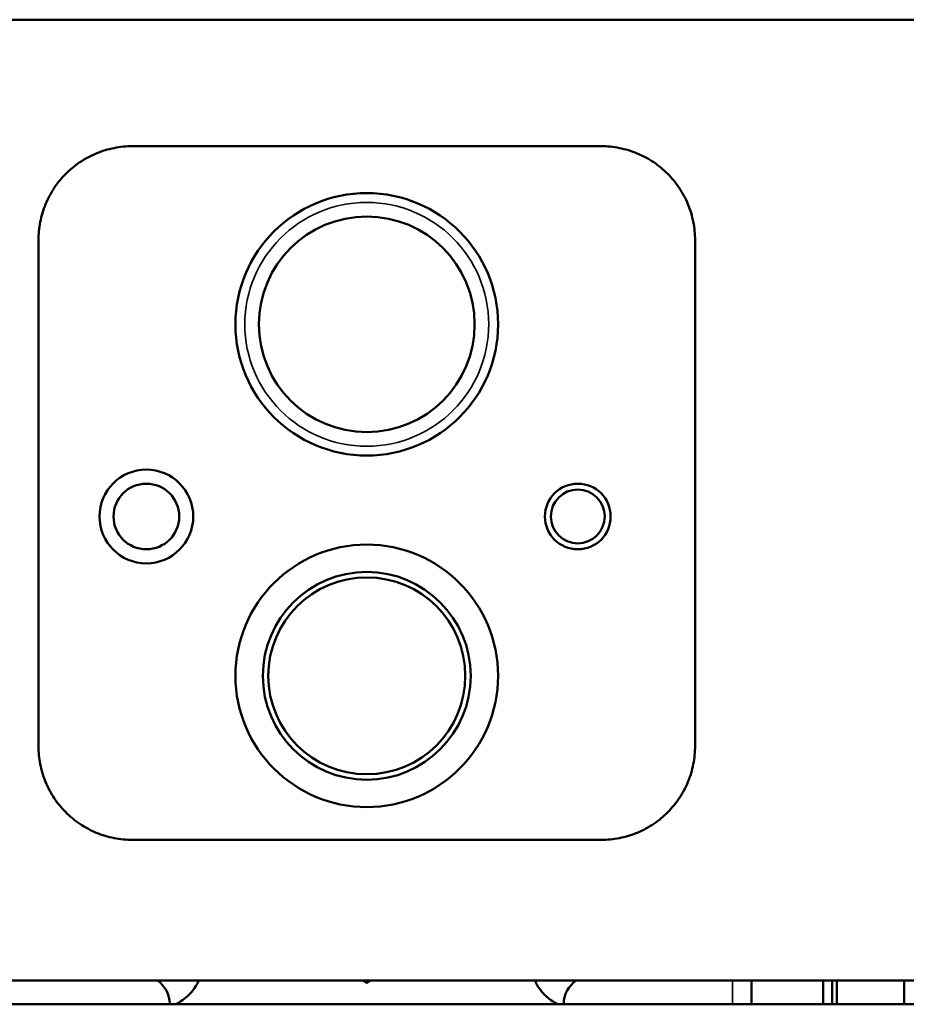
# Model space of a CAD drawing. Header units: millimetres. Extents: x -1106 to 8832, y -1538 to 1985.
# Tile 22 of 42: x 6282 to 6471, y 645 to 855. Entities that reach past the tile are written whole.
import ezdxf

# ---------------------------------------------------------------- set-up
doc = ezdxf.new("R2010")
doc.units = ezdxf.units.MM
doc.layers.add('Видимые тонкие (ГОСТ)', color=7, linetype='Continuous', lineweight=35)
doc.layers.add('Видимый контур (ГОСТ)', color=7, linetype='Continuous', lineweight=50)

msp = doc.modelspace()

# ---------------------------------------------------------------- linework, layer by layer
at = {"layer": 'Видимые тонкие (ГОСТ)'}
msp.add_line((6433.91, 645.06), (6433.91, 650.14), dxfattribs=at)
msp.add_circle((6355.91, 790.14), 26, dxfattribs=at)
at = {"layer": 'Видимый контур (ГОСТ)'}
for p, q in [((6658.41, 855.14), (6053.41, 855.14)), ((6405.91, 828.14), (6305.91, 828.14)), ((6285.91, 700.14), (6285.91, 808.14)), ((6425.91, 808.14), (6425.91, 700.14)), ((6305.91, 680.14), (6405.91, 680.14)), ((6581.6, 650.14), (6070.55, 650.14)), ((6437.91, 650.14), (6437.91, 645.06)), ((6453.21, 645.06), (6453.21, 650.14)), ((6455.15, 650.14), (6455.15, 645.06)), ((6456.12, 645.06), (6456.12, 650.14)), ((6470.47, 650.14), (6470.47, 645.06)), ((6653.91, 645.06), (6057.91, 645.06))]:
    msp.add_line(p, q, dxfattribs=at)
for centre, radius in [((6355.91, 790.14), 28), ((6355.91, 790.14), 23), ((6308.91, 749.14), 10), ((6308.91, 749.14), 7), ((6400.91, 749.14), 7), ((6400.91, 749.14), 5.75), ((6355.91, 715.14), 28), ((6355.91, 715.14), 22.16), ((6355.91, 715.14), 21), ((6355.91, 715.14), 21)]:
    msp.add_circle(centre, radius, dxfattribs=at)
for centre, start, end in [((6307.91, 645.14), 0, 56.4427), ((6403.91, 645.14), 123.5573, 180), ((6319.91, 645.14), 180, 180.776), ((6391.91, 645.14), 359.224, 0)]:
    msp.add_arc(centre, 6, start, end, dxfattribs=at)
for points, knots in [([(6285.91, 808.14), (6285.91, 809.39), (6286.03, 810.69), (6286.53, 813.27), (6286.91, 814.55), (6287.93, 817), (6288.56, 818.18), (6290.01, 820.35), (6290.83, 821.34), (6292.6, 823.12), (6293.61, 823.96), (6295.8, 825.45), (6296.98, 826.09), (6299.46, 827.12), (6300.74, 827.5), (6303.34, 828.02), (6304.64, 828.14), (6305.91, 828.14)], [0, 0, 0, 0, 0.376721, 0.376721, 0.753442, 0.753442, 1.130164, 1.130164, 1.506885, 1.506885, 1.890918, 1.890918, 2.274952, 2.274952, 2.658986, 2.658986, 3.043019, 3.043019, 3.043019, 3.043019]), ([(6405.91, 828.14), (6407.17, 828.14), (6408.47, 828.02), (6411.07, 827.5), (6412.35, 827.12), (6414.83, 826.09), (6416.01, 825.45), (6418.2, 823.96), (6419.21, 823.12), (6420.98, 821.34), (6421.8, 820.35), (6423.25, 818.18), (6423.88, 817), (6424.9, 814.55), (6425.28, 813.27), (6425.79, 810.69), (6425.91, 809.39), (6425.91, 808.14)], [3.028231, 3.028231, 3.028231, 3.028231, 3.412264, 3.412264, 3.796298, 3.796298, 4.180332, 4.180332, 4.564365, 4.564365, 4.941086, 4.941086, 5.317808, 5.317808, 5.694529, 5.694529, 6.07125, 6.07125, 6.07125, 6.07125]), ([(6305.91, 680.14), (6304.64, 680.14), (6303.34, 680.26), (6300.74, 680.77), (6299.46, 681.16), (6296.98, 682.19), (6295.8, 682.83), (6293.61, 684.31), (6292.6, 685.15), (6290.83, 686.93), (6290.01, 687.93), (6288.56, 690.1), (6287.93, 691.27), (6286.91, 693.73), (6286.53, 695.01), (6286.03, 697.58), (6285.91, 698.88), (6285.91, 700.14)], [-3.043019, -3.043019, -3.043019, -3.043019, -2.658986, -2.658986, -2.274952, -2.274952, -1.890918, -1.890918, -1.506885, -1.506885, -1.130164, -1.130164, -0.753442, -0.753442, -0.376721, -0.376721, 0, 0, 0, 0]), ([(6425.91, 700.14), (6425.91, 698.88), (6425.79, 697.58), (6425.28, 695.01), (6424.9, 693.73), (6423.88, 691.27), (6423.25, 690.1), (6421.8, 687.93), (6420.98, 686.93), (6419.21, 685.15), (6418.2, 684.31), (6416.01, 682.83), (6414.83, 682.19), (6412.35, 681.16), (6411.07, 680.77), (6408.47, 680.26), (6407.17, 680.14), (6405.91, 680.14)], [6.07125, 6.07125, 6.07125, 6.07125, 6.447971, 6.447971, 6.824692, 6.824692, 7.201414, 7.201414, 7.578135, 7.578135, 7.962168, 7.962168, 8.346202, 8.346202, 8.730235, 8.730235, 9.114269, 9.114269, 9.114269, 9.114269]), ([(6320.07, 650.14), (6319.56, 648.98), (6318.83, 647.92), (6317.18, 646.27), (6316.19, 645.56), (6315.09, 645.06)], [3.4266022, 3.4266022, 3.4266022, 3.4266022, 3.7847683, 3.7847683, 4.1283191, 4.1283191, 4.1283191, 4.1283191]), ([(6396.72, 645.06), (6395.62, 645.56), (6394.63, 646.27), (6392.98, 647.92), (6392.25, 648.98), (6391.74, 650.14)], [-1.0963597, -1.0963597, -1.0963597, -1.0963597, -0.7528089, -0.7528089, -0.3946428, -0.3946428, -0.3946428, -0.3946428])]:
    msp.add_open_spline(points, degree=3, knots=knots, dxfattribs=at)
for points, weights in [([(6355.91, 649.63), (6355.45, 649.89), (6355.03, 650.14)], [1, 1.00956762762, 1.01431165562]), ([(6356.78, 650.14), (6356.36, 649.89), (6355.91, 649.63)], [1.01431165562, 1.00956762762, 1])]:
    msp.add_rational_spline(points, weights, degree=2, dxfattribs=at)

doc.saveas('drawing.dxf')
